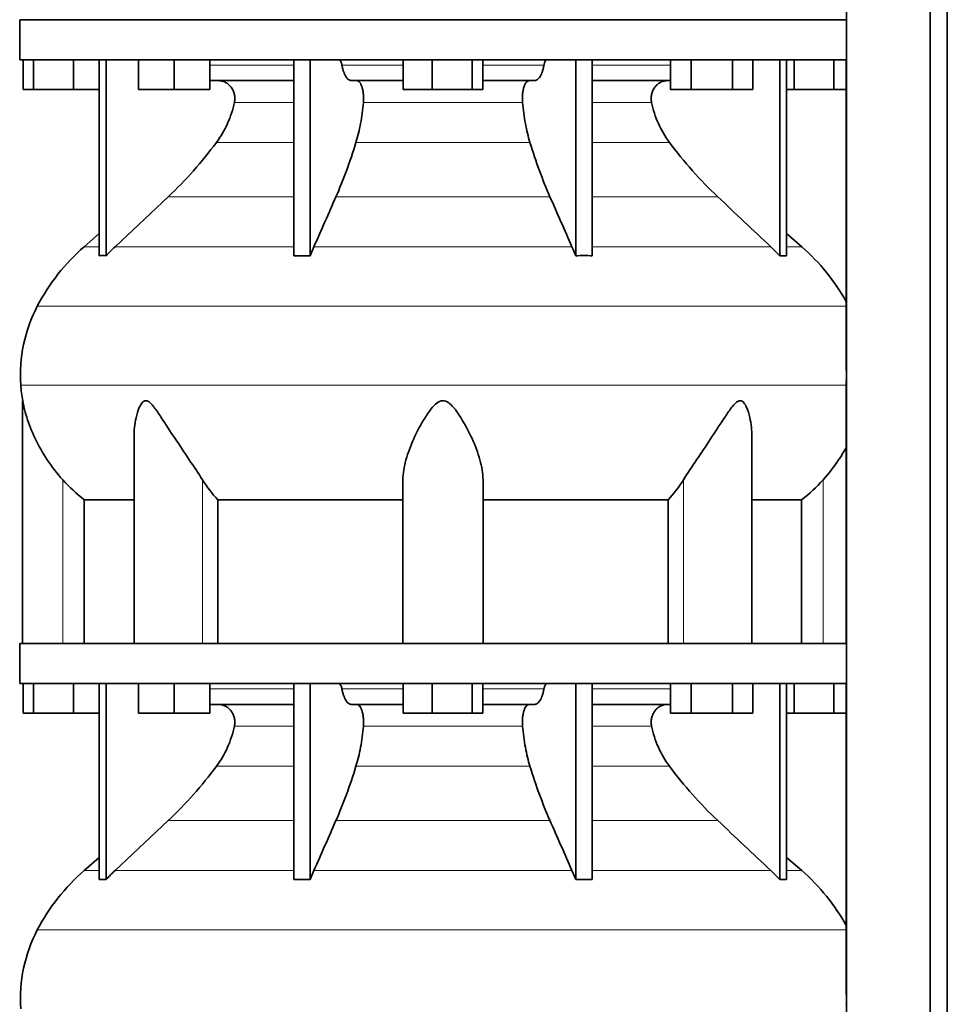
# Model space of a CAD drawing. Header units: millimetres. Extents: x 421 to 1312, y -2484 to 1869.
# Tile 24 of 33: x 936 to 1249, y -128 to 203. Entities that reach past the tile are written whole.
import ezdxf

# ---------------------------------------------------------------- set-up
doc = ezdxf.new("R2010")
doc.units = ezdxf.units.MM
doc.layers.add('MID_344-6', color=7, linetype='Continuous')
doc.layers.add('VSI344_DIFFUSORE', color=7, linetype='Continuous')

# ---------------------------------------------------------------- blocks, each defined once
blk = doc.blocks.new('SE3')
at = {"layer": 'MID_344-6', "color": 7, "linetype": 'Continuous', "lineweight": 35}
for p, q in [((1214.82, 1076.15), (1214.82, -215.85)), ((1242.95, -215.85), (1242.95, 1076.15)), ((1248.75, -215.85), (1248.75, 1076.15)), ((1214.75, 189.65), (1214.75, 85.71)), ((1214.75, 81.47), (1214.75, -6.85)), ((1214.75, -20.35), (1214.75, -124.29))]:
    blk.add_line(p, q, dxfattribs=at)
at = {"layer": 'VSI344_DIFFUSORE', "color": 7, "linetype": 'Continuous', "lineweight": 35}
for p, q in [((936.45, 203.15), (1214.8, 203.15)), ((936.45, 203.15), (936.45, 189.65)), ((1214.8, 203.15), (1214.8, 189.65)), ((936.45, 189.65), (1214.8, 189.65)), ((937.57, 179.65), (937.57, 189.65)), ((941.15, 179.65), (941.15, 189.65)), ((954.54, 179.65), (954.54, 189.65)), ((963.24, 123.69), (963.24, 189.65)), ((965.54, 123.69), (965.54, 189.65)), ((976.44, 179.65), (976.44, 189.65)), ((988.44, 179.65), (988.44, 189.65)), ((1000.44, 179.65), (1000.44, 189.65)), ((1028.73, 123.69), (1028.73, 189.65)), ((1034.27, 123.69), (1034.27, 189.65)), ((1065.57, 179.65), (1065.57, 189.65)), ((1075.36, 179.65), (1075.36, 189.65)), ((1088.75, 179.65), (1088.75, 189.65)), ((1092.34, 179.65), (1092.34, 189.65)), ((1123.63, 123.69), (1123.63, 189.65)), ((1129.18, 123.69), (1129.18, 189.65)), ((1155.6, 179.65), (1155.6, 189.65)), ((1162.53, 179.65), (1162.53, 189.65)), ((1176.39, 179.65), (1176.39, 189.65)), ((1183.32, 179.65), (1183.32, 189.65)), ((1192.36, 123.69), (1192.36, 189.65)), ((1194.66, 123.69), (1194.66, 189.65)), ((1197.15, 179.65), (1197.15, 189.65)), ((1210.54, 179.65), (1210.54, 189.65)), ((1028.73, 182.65), (1000.44, 182.65)), ((1065.57, 182.65), (1048.07, 182.65)), ((1109.84, 182.65), (1092.34, 182.65)), ((1155.6, 182.65), (1129.18, 182.65)), ((941.15, 179.65), (937.57, 179.65)), ((954.54, 179.65), (941.15, 179.65)), ((963.24, 179.65), (954.54, 179.65)), ((988.44, 179.65), (976.44, 179.65)), ((1000.44, 179.65), (988.44, 179.65)), ((1075.36, 179.65), (1065.57, 179.65)), ((1088.75, 179.65), (1075.36, 179.65)), ((1092.34, 179.65), (1088.75, 179.65)), ((1162.53, 179.65), (1155.6, 179.65)), ((1176.39, 179.65), (1162.53, 179.65)), ((1183.32, 179.65), (1176.39, 179.65)), ((1197.15, 179.65), (1194.66, 179.65)), ((1210.54, 179.65), (1197.15, 179.65)), ((1214.75, 179.65), (1210.54, 179.65)), ((986.46, 143.56), (968.54, 126.7)), ((963.24, 131.12), (958.16, 126.7)), ((1199.74, 126.7), (1194.66, 131.12)), ((1034.27, 123.69), (1035.51, 126.7)), ((1189.37, 126.7), (1192.36, 123.69)), ((1028.73, 123.69), (1034.27, 123.69)), ((1192.36, 123.69), (1194.66, 123.69)), ((937.45, 74.87), (937.45, -6.85)), ((974.94, 62.65), (974.94, -6.85)), ((1182.96, -6.85), (1182.96, 62.66)), ((1065.45, -6.85), (1065.45, 48.26)), ((1092.45, -6.85), (1092.45, 48.26)), ((958.2, 41.53), (974.94, 41.53)), ((958.2, -6.85), (958.2, 41.53)), ((1003.12, 41.53), (1065.45, 41.53)), ((1003.12, -6.85), (1003.12, 41.53)), ((1092.45, 41.53), (1154.79, 41.53)), ((1154.79, 41.53), (1154.79, -6.85)), ((1182.96, 41.53), (1199.7, 41.53)), ((1199.7, 41.53), (1199.7, -6.85)), ((936.45, -6.85), (1214.8, -6.85)), ((936.45, -6.85), (936.45, -20.35)), ((1214.8, -6.85), (1214.8, -20.35)), ((936.45, -20.35), (1214.8, -20.35)), ((937.57, -30.35), (937.57, -20.35)), ((941.15, -30.35), (941.15, -20.35)), ((954.54, -30.35), (954.54, -20.35)), ((963.24, -86.31), (963.24, -20.35)), ((965.54, -86.31), (965.54, -20.35)), ((976.44, -30.35), (976.44, -20.35)), ((988.44, -30.35), (988.44, -20.35)), ((1000.44, -30.35), (1000.44, -20.35)), ((1028.73, -86.31), (1028.73, -20.35)), ((1034.27, -86.31), (1034.27, -20.35)), ((1065.57, -30.35), (1065.57, -20.35)), ((1075.36, -30.35), (1075.36, -20.35)), ((1088.75, -30.35), (1088.75, -20.35)), ((1092.34, -30.35), (1092.34, -20.35)), ((1123.63, -86.31), (1123.63, -20.35)), ((1129.18, -86.31), (1129.18, -20.35)), ((1155.6, -30.35), (1155.6, -20.35)), ((1162.53, -30.35), (1162.53, -20.35)), ((1176.39, -30.35), (1176.39, -20.35)), ((1183.32, -30.35), (1183.32, -20.35)), ((1192.36, -86.31), (1192.36, -20.35)), ((1194.66, -86.31), (1194.66, -20.35)), ((1197.15, -30.35), (1197.15, -20.35)), ((1210.54, -30.35), (1210.54, -20.35)), ((1028.73, -27.35), (1000.44, -27.35)), ((1065.57, -27.35), (1048.07, -27.35)), ((1109.84, -27.35), (1092.34, -27.35)), ((1155.6, -27.35), (1129.18, -27.35)), ((941.15, -30.35), (937.57, -30.35)), ((954.54, -30.35), (941.15, -30.35)), ((963.24, -30.35), (954.54, -30.35)), ((988.44, -30.35), (976.44, -30.35)), ((1000.44, -30.35), (988.44, -30.35)), ((1075.36, -30.35), (1065.57, -30.35)), ((1088.75, -30.35), (1075.36, -30.35)), ((1092.34, -30.35), (1088.75, -30.35)), ((1162.53, -30.35), (1155.6, -30.35)), ((1176.39, -30.35), (1162.53, -30.35)), ((1183.32, -30.35), (1176.39, -30.35)), ((1197.15, -30.35), (1194.66, -30.35)), ((1210.54, -30.35), (1197.15, -30.35)), ((1214.75, -30.35), (1210.54, -30.35)), ((986.46, -66.44), (968.54, -83.3)), ((963.24, -78.88), (958.16, -83.3)), ((1199.74, -83.3), (1194.66, -78.88)), ((1034.27, -86.31), (1035.51, -83.3)), ((1189.37, -83.3), (1192.36, -86.31)), ((1028.73, -86.31), (1034.27, -86.31)), ((1192.36, -86.31), (1194.66, -86.31))]:
    blk.add_line(p, q, dxfattribs=at)
at = {"layer": 'VSI344_DIFFUSORE', "color": 4, "linetype": 'Continuous', "lineweight": 9}
for p, q in [((1000.44, 187.87), (1028.73, 187.87)), ((1044.94, 187.87), (1065.57, 187.87)), ((1092.34, 187.87), (1112.96, 187.87)), ((1129.18, 187.87), (1155.6, 187.87)), ((1028.73, 175.32), (1008.73, 175.32)), ((1105.74, 175.32), (1052.16, 175.32)), ((1149.17, 175.32), (1129.18, 175.32)), ((1002.71, 161.85), (1028.73, 161.85)), ((1049.67, 161.85), (1108.23, 161.85)), ((1129.18, 161.85), (1155.19, 161.85)), ((986.46, 143.56), (1028.73, 143.56)), ((1042.94, 143.56), (1114.97, 143.56)), ((1129.18, 143.56), (1171.44, 143.56)), ((963.24, 126.7), (958.16, 126.7)), ((968.54, 126.7), (1028.73, 126.7)), ((1035.51, 126.7), (1122.39, 126.7)), ((1129.18, 126.7), (1189.37, 126.7)), ((1194.66, 126.7), (1199.74, 126.7)), ((942.38, 106.71), (1214.75, 106.71)), ((1214.75, 80.16), (936.82, 80.16)), ((950.95, -6.85), (950.95, 48.26)), ((997.99, -6.85), (997.99, 48.26)), ((1159.91, -6.85), (1159.91, 48.26)), ((1206.95, -6.85), (1206.95, 48.26)), ((1000.44, -22.13), (1028.73, -22.13)), ((1044.94, -22.13), (1065.57, -22.13)), ((1092.34, -22.13), (1112.96, -22.13)), ((1129.18, -22.13), (1155.6, -22.13)), ((1028.73, -34.68), (1008.73, -34.68)), ((1105.74, -34.68), (1052.16, -34.68)), ((1149.17, -34.68), (1129.18, -34.68)), ((1002.71, -48.15), (1028.73, -48.15)), ((1049.67, -48.15), (1108.23, -48.15)), ((1129.18, -48.15), (1155.19, -48.15)), ((986.46, -66.44), (1028.73, -66.44)), ((1042.94, -66.44), (1114.97, -66.44)), ((1129.18, -66.44), (1171.44, -66.44)), ((958.16, -83.3), (963.24, -83.3)), ((968.54, -83.3), (1028.73, -83.3)), ((1035.51, -83.3), (1122.39, -83.3)), ((1129.18, -83.3), (1189.37, -83.3)), ((1194.66, -83.3), (1199.74, -83.3)), ((942.38, -103.29), (1214.75, -103.29))]:
    blk.add_line(p, q, dxfattribs=at)
at = {"layer": 'VSI344_DIFFUSORE', "color": 7, "linetype": 'Continuous', "lineweight": 35}
for centre, radius, start, end in [((1003.12, 74.98), 68.53, 131, 152.418), ((1154.78, 74.98), 68.53, 28.9585, 49), ((986.63, 83.59), 49.92, 152.418, 183.9452), ((990.2, 83.84), 53.5, 183.9452, 189.6558), ((1003.12, -135.02), 68.53, 131, 152.418), ((1154.78, -135.02), 68.53, 28.9585, 49), ((986.63, -126.41), 49.92, 152.418, 183.9452)]:
    blk.add_arc(centre, radius, start, end, dxfattribs=at)
for points, knots in [([(1043.87, 189.65), (1043.93, 189.65), (1043.98, 189.64), (1044.09, 189.6), (1044.15, 189.57), (1044.31, 189.45), (1044.41, 189.33), (1044.6, 189.01), (1044.68, 188.82), (1044.79, 188.49), (1044.83, 188.37), (1044.89, 188.13), (1044.92, 188), (1044.94, 187.87)], [0, 0, 0, 0, 0.125, 0.125, 0.25, 0.25, 0.5, 0.5, 0.75, 0.75, 0.875, 0.875, 1, 1, 1, 1]), ([(1114.03, 189.65), (1113.98, 189.65), (1113.92, 189.64), (1113.81, 189.6), (1113.75, 189.57), (1113.59, 189.45), (1113.49, 189.33), (1113.3, 189.01), (1113.22, 188.82), (1113.11, 188.49), (1113.07, 188.37), (1113.01, 188.13), (1112.99, 188), (1112.96, 187.87)], [0, 0, 0, 0, 0.125, 0.125, 0.25, 0.25, 0.5, 0.5, 0.75, 0.75, 0.875, 0.875, 1, 1, 1, 1]), ([(1048.07, 182.65), (1047.9, 182.65), (1047.74, 182.68), (1047.42, 182.8), (1047.26, 182.89), (1046.94, 183.13), (1046.79, 183.28), (1046.49, 183.64), (1046.35, 183.84), (1045.93, 184.54), (1045.69, 185.09), (1045.36, 186.05), (1045.26, 186.4), (1045.09, 187.11), (1045.01, 187.48), (1044.94, 187.87)], [0, 0, 0, 0, 0.125, 0.125, 0.25, 0.25, 0.375, 0.375, 0.5, 0.5, 0.75, 0.75, 0.875, 0.875, 1, 1, 1, 1]), ([(1109.84, 182.65), (1110, 182.65), (1110.16, 182.68), (1110.49, 182.8), (1110.64, 182.89), (1110.96, 183.13), (1111.11, 183.28), (1111.41, 183.64), (1111.55, 183.84), (1111.97, 184.54), (1112.22, 185.09), (1112.54, 186.05), (1112.64, 186.4), (1112.82, 187.11), (1112.89, 187.48), (1112.96, 187.87)], [0, 0, 0, 0, 0.125, 0.125, 0.25, 0.25, 0.375, 0.375, 0.5, 0.5, 0.75, 0.75, 0.875, 0.875, 1, 1, 1, 1]), ([(1008.73, 175.32), (1008.82, 175.76), (1008.87, 176.21), (1008.87, 177.1), (1008.82, 177.55), (1008.68, 178.21), (1008.62, 178.43), (1008.48, 178.85), (1008.4, 179.06), (1008.13, 179.67), (1007.91, 180.05), (1007.52, 180.57), (1007.38, 180.74), (1007.09, 181.06), (1006.94, 181.21), (1006.61, 181.49), (1006.44, 181.62), (1006.09, 181.85), (1005.91, 181.96), (1005.35, 182.26), (1004.96, 182.4), (1004.35, 182.55), (1004.15, 182.59), (1003.73, 182.64), (1003.53, 182.65), (1003.32, 182.65)], [0, 0, 0, 0, 0.125, 0.125, 0.25, 0.25, 0.3125, 0.3125, 0.375, 0.375, 0.5, 0.5, 0.5625, 0.5625, 0.625, 0.625, 0.6875, 0.6875, 0.75, 0.75, 0.875, 0.875, 0.9375, 0.9375, 1, 1, 1, 1]), ([(1049.92, 182.65), (1050.09, 182.65), (1050.26, 182.6), (1050.6, 182.4), (1050.76, 182.26), (1051.07, 181.86), (1051.22, 181.62), (1051.49, 181.06), (1051.61, 180.74), (1051.82, 180.04), (1051.92, 179.66), (1052.06, 178.85), (1052.12, 178.43), (1052.2, 177.55), (1052.22, 177.1), (1052.22, 176.21), (1052.2, 175.76), (1052.16, 175.32)], [0, 0, 0, 0, 0.125, 0.125, 0.25, 0.25, 0.375, 0.375, 0.5, 0.5, 0.625, 0.625, 0.75, 0.75, 0.875, 0.875, 1, 1, 1, 1]), ([(1107.98, 182.65), (1107.81, 182.65), (1107.64, 182.6), (1107.3, 182.4), (1107.14, 182.26), (1106.83, 181.86), (1106.68, 181.62), (1106.41, 181.06), (1106.29, 180.74), (1106.08, 180.04), (1105.99, 179.66), (1105.84, 178.85), (1105.78, 178.43), (1105.7, 177.55), (1105.68, 177.1), (1105.68, 176.21), (1105.7, 175.76), (1105.74, 175.32)], [0, 0, 0, 0, 0.125, 0.125, 0.25, 0.25, 0.375, 0.375, 0.5, 0.5, 0.625, 0.625, 0.75, 0.75, 0.875, 0.875, 1, 1, 1, 1]), ([(1149.17, 175.32), (1149.08, 175.76), (1149.04, 176.21), (1149.04, 177.1), (1149.08, 177.55), (1149.22, 178.21), (1149.28, 178.43), (1149.42, 178.85), (1149.5, 179.06), (1149.77, 179.67), (1149.99, 180.05), (1150.38, 180.57), (1150.52, 180.74), (1150.81, 181.06), (1150.97, 181.21), (1151.29, 181.49), (1151.46, 181.62), (1151.81, 181.85), (1151.99, 181.96), (1152.55, 182.26), (1152.94, 182.4), (1153.55, 182.55), (1153.76, 182.59), (1154.17, 182.64), (1154.38, 182.65), (1154.58, 182.65)], [0, 0, 0, 0, 0.125, 0.125, 0.25, 0.25, 0.3125, 0.3125, 0.375, 0.375, 0.5, 0.5, 0.5625, 0.5625, 0.625, 0.625, 0.6875, 0.6875, 0.75, 0.75, 0.875, 0.875, 0.9375, 0.9375, 1, 1, 1, 1]), ([(1002.71, 161.85), (1004.16, 163.81), (1005.4, 165.93), (1006.94, 169.36), (1007.38, 170.52), (1008.15, 172.89), (1008.47, 174.1), (1008.73, 175.32)], [0, 0, 0, 0, 0.5, 0.5, 0.75, 0.75, 1, 1, 1, 1]), ([(1052.16, 175.32), (1052.05, 174.1), (1051.92, 172.89), (1051.6, 170.52), (1051.42, 169.36), (1050.78, 165.93), (1050.27, 163.81), (1049.67, 161.85)], [0, 0, 0, 0, 0.25, 0.25, 0.5, 0.5, 1, 1, 1, 1]), ([(1105.74, 175.32), (1105.85, 174.1), (1105.98, 172.89), (1106.3, 170.52), (1106.48, 169.36), (1107.12, 165.93), (1107.63, 163.81), (1108.23, 161.85)], [0, 0, 0, 0, 0.25, 0.25, 0.5, 0.5, 1, 1, 1, 1]), ([(1155.19, 161.85), (1153.74, 163.81), (1152.5, 165.93), (1150.97, 169.36), (1150.52, 170.52), (1149.75, 172.89), (1149.43, 174.1), (1149.17, 175.32)], [0, 0, 0, 0, 0.5, 0.5, 0.75, 0.75, 1, 1, 1, 1]), ([(986.46, 143.56), (989.4, 146.32), (992.23, 149.24), (997.69, 155.38), (1000.27, 158.56), (1002.71, 161.85)], [0, 0, 0, 0, 0.5, 0.5, 1, 1, 1, 1]), ([(1049.67, 161.85), (1048.66, 158.56), (1047.59, 155.38), (1045.33, 149.24), (1044.15, 146.32), (1042.94, 143.56)], [0, 0, 0, 0, 0.5, 0.5, 1, 1, 1, 1]), ([(1108.23, 161.85), (1109.24, 158.56), (1110.31, 155.38), (1112.57, 149.24), (1113.75, 146.32), (1114.97, 143.56)], [0, 0, 0, 0, 0.5, 0.5, 1, 1, 1, 1]), ([(1171.44, 143.56), (1168.5, 146.32), (1165.67, 149.24), (1160.21, 155.38), (1157.63, 158.56), (1155.19, 161.85)], [0, 0, 0, 0, 0.5, 0.5, 1, 1, 1, 1]), ([(950.95, 48.26), (949.01, 50.43), (947.27, 52.68), (944.14, 57.35), (942.78, 59.75), (940.5, 64.53), (939.56, 66.95), (938.46, 70.51), (938.15, 71.68), (937.77, 73.28), (937.66, 73.8), (937.5, 74.58), (937.45, 74.86), (937.45, 74.87)], [0, 0, 0, 0, 0.125, 0.125, 0.25, 0.25, 0.375, 0.375, 0.4375, 0.4375, 0.46875, 0.46875, 0.4975138, 0.4975138, 0.4975138, 0.4975138]), ([(997.99, 48.26), (996.62, 50.42), (995.1, 52.66), (991.97, 57.32), (990.36, 59.72), (987.22, 64.49), (985.67, 66.9), (983.31, 70.45), (982.53, 71.63), (981.27, 73.23), (980.83, 73.74), (979.88, 74.58), (979.34, 74.89), (978.32, 74.84), (977.89, 74.49), (977.2, 73.62), (976.93, 73.11), (976.22, 71.49), (975.89, 70.33), (975.16, 67.03), (974.94, 64.82), (974.94, 62.65)], [0, 0, 0, 0, 0.125, 0.125, 0.25, 0.25, 0.375, 0.375, 0.4375, 0.4375, 0.46875, 0.46875, 0.5, 0.5, 0.53125, 0.53125, 0.5625, 0.5625, 0.625, 0.625, 0.7389823, 0.7389823, 0.7389823, 0.7389823]), ([(1092.45, 48.26), (1092.45, 50.42), (1092.05, 52.66), (1090.74, 57.32), (1089.82, 59.72), (1087.66, 64.49), (1086.41, 66.9), (1084.17, 70.45), (1083.38, 71.63), (1081.97, 73.23), (1081.47, 73.74), (1080.29, 74.58), (1079.58, 74.89), (1078.14, 74.84), (1077.46, 74.49), (1076.31, 73.62), (1075.82, 73.11), (1074.43, 71.49), (1073.65, 70.33), (1071.45, 66.82), (1070.2, 64.4), (1068.04, 59.63), (1067.15, 57.29), (1065.86, 52.69), (1065.45, 50.41), (1065.45, 48.26)], [0, 0, 0, 0, 0.125, 0.125, 0.25, 0.25, 0.375, 0.375, 0.4375, 0.4375, 0.46875, 0.46875, 0.5, 0.5, 0.53125, 0.53125, 0.5625, 0.5625, 0.625, 0.625, 0.75, 0.75, 0.875, 0.875, 1, 1, 1, 1]), ([(1182.96, 62.66), (1182.96, 64.86), (1182.74, 67.08), (1181.98, 70.45), (1181.63, 71.63), (1180.91, 73.23), (1180.63, 73.74), (1179.91, 74.58), (1179.46, 74.89), (1178.43, 74.84), (1177.9, 74.49), (1176.96, 73.62), (1176.54, 73.11), (1175.28, 71.49), (1174.51, 70.33), (1172.18, 66.82), (1170.62, 64.4), (1167.48, 59.63), (1165.91, 57.29), (1162.81, 52.69), (1161.28, 50.41), (1159.91, 48.26)], [0.2596572, 0.2596572, 0.2596572, 0.2596572, 0.375, 0.375, 0.4375, 0.4375, 0.46875, 0.46875, 0.5, 0.5, 0.53125, 0.53125, 0.5625, 0.5625, 0.625, 0.625, 0.75, 0.75, 0.875, 0.875, 1, 1, 1, 1]), ([(1214.77, 59.23), (1213.97, 57.78), (1213.1, 56.35), (1210.62, 52.66), (1208.88, 50.41), (1206.95, 48.26)], [0.7983155, 0.7983155, 0.7983155, 0.7983155, 0.875, 0.875, 1, 1, 1, 1]), ([(1043.87, -20.35), (1043.93, -20.35), (1043.98, -20.36), (1044.09, -20.4), (1044.15, -20.43), (1044.31, -20.55), (1044.41, -20.67), (1044.6, -20.99), (1044.68, -21.18), (1044.79, -21.51), (1044.83, -21.63), (1044.89, -21.87), (1044.92, -22), (1044.94, -22.13)], [0, 0, 0, 0, 0.125, 0.125, 0.25, 0.25, 0.5, 0.5, 0.75, 0.75, 0.875, 0.875, 1, 1, 1, 1]), ([(1048.07, -27.35), (1047.9, -27.35), (1047.74, -27.32), (1047.42, -27.2), (1047.26, -27.11), (1046.94, -26.87), (1046.79, -26.72), (1046.49, -26.36), (1046.35, -26.16), (1045.93, -25.46), (1045.69, -24.91), (1045.36, -23.95), (1045.26, -23.6), (1045.09, -22.89), (1045.01, -22.52), (1044.94, -22.13)], [0, 0, 0, 0, 0.125, 0.125, 0.25, 0.25, 0.375, 0.375, 0.5, 0.5, 0.75, 0.75, 0.875, 0.875, 1, 1, 1, 1]), ([(1109.84, -27.35), (1110, -27.35), (1110.16, -27.32), (1110.49, -27.2), (1110.64, -27.11), (1110.96, -26.87), (1111.11, -26.72), (1111.41, -26.36), (1111.55, -26.16), (1111.97, -25.46), (1112.22, -24.91), (1112.54, -23.95), (1112.64, -23.6), (1112.82, -22.89), (1112.89, -22.52), (1112.96, -22.13)], [0, 0, 0, 0, 0.125, 0.125, 0.25, 0.25, 0.375, 0.375, 0.5, 0.5, 0.75, 0.75, 0.875, 0.875, 1, 1, 1, 1]), ([(1114.03, -20.35), (1113.98, -20.35), (1113.92, -20.36), (1113.81, -20.4), (1113.75, -20.43), (1113.59, -20.55), (1113.49, -20.67), (1113.3, -20.99), (1113.22, -21.18), (1113.11, -21.51), (1113.07, -21.63), (1113.01, -21.87), (1112.99, -22), (1112.96, -22.13)], [0, 0, 0, 0, 0.125, 0.125, 0.25, 0.25, 0.5, 0.5, 0.75, 0.75, 0.875, 0.875, 1, 1, 1, 1]), ([(1008.73, -34.68), (1008.82, -34.24), (1008.87, -33.79), (1008.87, -32.9), (1008.82, -32.45), (1008.68, -31.79), (1008.62, -31.57), (1008.48, -31.15), (1008.4, -30.94), (1008.13, -30.33), (1007.91, -29.95), (1007.52, -29.43), (1007.38, -29.26), (1007.09, -28.94), (1006.94, -28.79), (1006.61, -28.51), (1006.44, -28.38), (1006.09, -28.15), (1005.91, -28.04), (1005.35, -27.74), (1004.96, -27.6), (1004.35, -27.45), (1004.15, -27.41), (1003.73, -27.36), (1003.53, -27.35), (1003.32, -27.35)], [0, 0, 0, 0, 0.125, 0.125, 0.25, 0.25, 0.3125, 0.3125, 0.375, 0.375, 0.5, 0.5, 0.5625, 0.5625, 0.625, 0.625, 0.6875, 0.6875, 0.75, 0.75, 0.875, 0.875, 0.9375, 0.9375, 1, 1, 1, 1]), ([(1049.92, -27.35), (1050.09, -27.35), (1050.26, -27.4), (1050.6, -27.6), (1050.76, -27.74), (1051.07, -28.14), (1051.22, -28.38), (1051.49, -28.94), (1051.61, -29.26), (1051.82, -29.96), (1051.92, -30.34), (1052.06, -31.15), (1052.12, -31.57), (1052.2, -32.45), (1052.22, -32.9), (1052.22, -33.79), (1052.2, -34.24), (1052.16, -34.68)], [0, 0, 0, 0, 0.125, 0.125, 0.25, 0.25, 0.375, 0.375, 0.5, 0.5, 0.625, 0.625, 0.75, 0.75, 0.875, 0.875, 1, 1, 1, 1]), ([(1107.98, -27.35), (1107.81, -27.35), (1107.64, -27.4), (1107.3, -27.6), (1107.14, -27.74), (1106.83, -28.14), (1106.68, -28.38), (1106.41, -28.94), (1106.29, -29.26), (1106.08, -29.96), (1105.99, -30.34), (1105.84, -31.15), (1105.78, -31.57), (1105.7, -32.45), (1105.68, -32.9), (1105.68, -33.79), (1105.7, -34.24), (1105.74, -34.68)], [0, 0, 0, 0, 0.125, 0.125, 0.25, 0.25, 0.375, 0.375, 0.5, 0.5, 0.625, 0.625, 0.75, 0.75, 0.875, 0.875, 1, 1, 1, 1]), ([(1149.17, -34.68), (1149.08, -34.24), (1149.04, -33.79), (1149.04, -32.9), (1149.08, -32.45), (1149.22, -31.79), (1149.28, -31.57), (1149.42, -31.15), (1149.5, -30.94), (1149.77, -30.33), (1149.99, -29.95), (1150.38, -29.43), (1150.52, -29.26), (1150.81, -28.94), (1150.97, -28.79), (1151.29, -28.51), (1151.46, -28.38), (1151.81, -28.15), (1151.99, -28.04), (1152.55, -27.74), (1152.94, -27.6), (1153.55, -27.45), (1153.76, -27.41), (1154.17, -27.36), (1154.38, -27.35), (1154.58, -27.35)], [0, 0, 0, 0, 0.125, 0.125, 0.25, 0.25, 0.3125, 0.3125, 0.375, 0.375, 0.5, 0.5, 0.5625, 0.5625, 0.625, 0.625, 0.6875, 0.6875, 0.75, 0.75, 0.875, 0.875, 0.9375, 0.9375, 1, 1, 1, 1]), ([(1002.71, -48.15), (1004.16, -46.19), (1005.4, -44.07), (1006.94, -40.64), (1007.38, -39.48), (1008.15, -37.11), (1008.47, -35.9), (1008.73, -34.68)], [0, 0, 0, 0, 0.5, 0.5, 0.75, 0.75, 1, 1, 1, 1]), ([(1052.16, -34.68), (1052.05, -35.9), (1051.92, -37.11), (1051.6, -39.48), (1051.42, -40.64), (1050.78, -44.07), (1050.27, -46.19), (1049.67, -48.15)], [0, 0, 0, 0, 0.25, 0.25, 0.5, 0.5, 1, 1, 1, 1]), ([(1105.74, -34.68), (1105.85, -35.9), (1105.98, -37.11), (1106.3, -39.48), (1106.48, -40.64), (1107.12, -44.07), (1107.63, -46.19), (1108.23, -48.15)], [0, 0, 0, 0, 0.25, 0.25, 0.5, 0.5, 1, 1, 1, 1]), ([(1155.19, -48.15), (1153.74, -46.19), (1152.5, -44.07), (1150.97, -40.64), (1150.52, -39.48), (1149.75, -37.11), (1149.43, -35.9), (1149.17, -34.68)], [0, 0, 0, 0, 0.5, 0.5, 0.75, 0.75, 1, 1, 1, 1]), ([(986.46, -66.44), (989.4, -63.68), (992.23, -60.76), (997.69, -54.62), (1000.27, -51.44), (1002.71, -48.15)], [0, 0, 0, 0, 0.5, 0.5, 1, 1, 1, 1]), ([(1049.67, -48.15), (1048.66, -51.44), (1047.59, -54.62), (1045.33, -60.76), (1044.15, -63.68), (1042.94, -66.44)], [0, 0, 0, 0, 0.5, 0.5, 1, 1, 1, 1]), ([(1108.23, -48.15), (1109.24, -51.44), (1110.31, -54.62), (1112.57, -60.76), (1113.75, -63.68), (1114.97, -66.44)], [0, 0, 0, 0, 0.5, 0.5, 1, 1, 1, 1]), ([(1171.44, -66.44), (1168.5, -63.68), (1165.67, -60.76), (1160.21, -54.62), (1157.63, -51.44), (1155.19, -48.15)], [0, 0, 0, 0, 0.5, 0.5, 1, 1, 1, 1])]:
    blk.add_open_spline(points, degree=3, knots=knots, dxfattribs=at)
for points in [[(1035.51, 126.7), (1037.99, 132.32), (1040.46, 137.94), (1042.94, 143.56)], [(1122.39, 126.7), (1119.92, 132.32), (1117.44, 137.94), (1114.97, 143.56)], [(1171.44, 143.56), (1177.42, 137.94), (1183.39, 132.32), (1189.37, 126.7)], [(968.54, 126.7), (967.51, 125.73), (966.51, 124.73), (965.54, 123.69)], [(1123.63, 123.69), (1123.23, 124.73), (1122.82, 125.73), (1122.39, 126.7)], [(965.54, 123.69), (964.77, 123.74), (964.01, 123.74), (963.24, 123.69)], [(1129.18, 123.69), (1127.33, 123.74), (1125.48, 123.74), (1123.63, 123.69)], [(1214.75, 85.72), (1214.76, 83.52), (1214.76, 82.24), (1214.75, 81.88)], [(958.2, 41.53), (955.58, 43.55), (953.16, 45.79), (950.95, 48.26)], [(1003.12, 41.53), (1001.26, 43.55), (999.55, 45.79), (997.99, 48.26)], [(1159.91, 48.26), (1158.35, 45.79), (1156.64, 43.55), (1154.79, 41.53)], [(1206.95, 48.26), (1204.74, 45.79), (1202.32, 43.55), (1199.7, 41.53)], [(1035.51, -83.3), (1037.99, -77.68), (1040.46, -72.06), (1042.94, -66.44)], [(1122.39, -83.3), (1119.92, -77.68), (1117.44, -72.06), (1114.97, -66.44)], [(1171.44, -66.44), (1177.42, -72.06), (1183.39, -77.68), (1189.37, -83.3)], [(968.54, -83.3), (967.51, -84.27), (966.51, -85.27), (965.54, -86.31)], [(1123.63, -86.31), (1123.23, -85.27), (1122.82, -84.27), (1122.39, -83.3)], [(965.54, -86.31), (964.77, -86.26), (964.01, -86.26), (963.24, -86.31)], [(1129.18, -86.31), (1127.33, -86.26), (1125.48, -86.26), (1123.63, -86.31)], [(1214.75, -124.28), (1214.76, -126.48), (1214.76, -127.76), (1214.75, -128.12)]]:
    blk.add_open_spline(points, degree=3, dxfattribs=at)

msp = doc.modelspace()

# ---------------------------------------------------------------- block references
msp.add_blockref('SE3', (0, 0))

doc.saveas('drawing.dxf')
